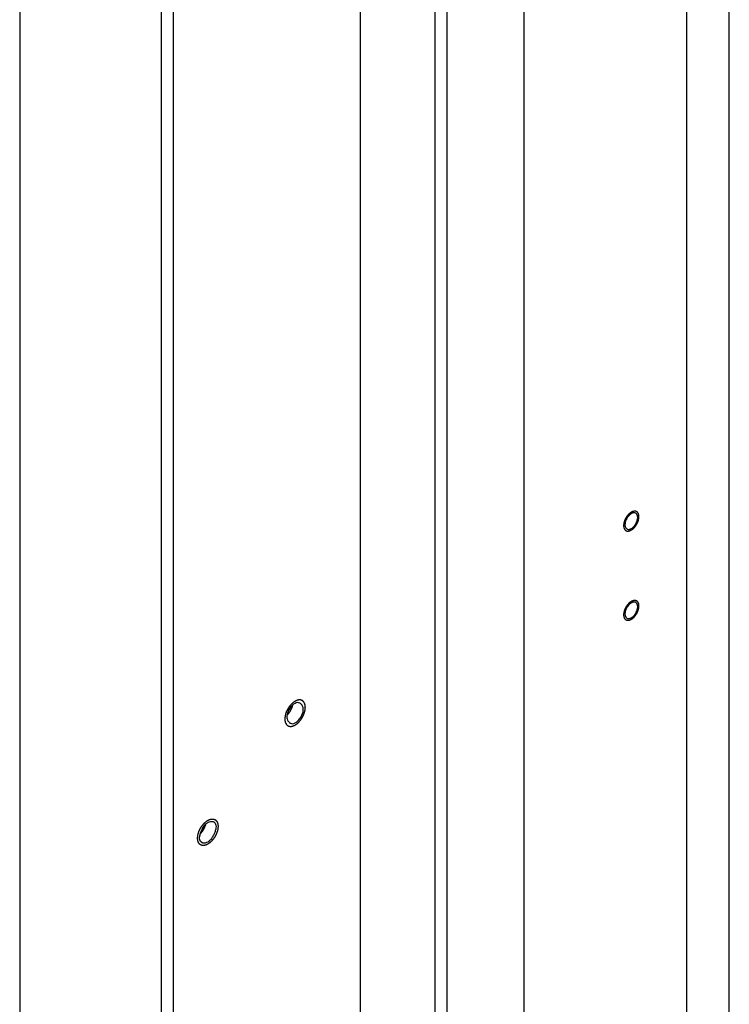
# Model space of a CAD drawing. Header units: millimetres. Extents: x 0 to 4195, y 0 to 2965.
# Tile 49 of 67: x 3477 to 3526, y 2307 to 2375. Entities that reach past the tile are written whole.
import ezdxf

# ---------------------------------------------------------------- set-up
doc = ezdxf.new("R2010")
doc.units = ezdxf.units.MM
doc.header["$LTSCALE"] = 231.275
doc.layers.get('0').update_dxf_attribs({"linetype": 'CONTINUOUS'})
doc.layers.add('3_DATUM_AXES', color=7, linetype='CONTINUOUS')
doc.layers.add('ALL_ROUND', color=7, linetype='CONTINUOUS')

msp = doc.modelspace()

# ---------------------------------------------------------------- linework, layer by layer
at = {"color": 7, "linetype": 'Continuous'}
for p, q in [((3486.4821, 1885.819), (3486.4821, 2612.8164)), ((3487.2953, 1886.2854), (3487.2953, 2612.35)), ((3525.5851, 2186.416), (3525.5851, 2412.6784)), ((3511.443, 2178.3044), (3511.443, 2404.5668)), ((3506.1397, 2175.2625), (3506.1397, 2401.5249)), ((3505.3265, 2175.729), (3505.3265, 2401.0585))]:
    msp.add_line(p, q, dxfattribs=at)
for centre, start, end in [((3519.1028, 2340.3447), 116.360877, 119.860582), ((3518.5617, 2340.2633), 296.360877, 299.860582), ((3519.1028, 2334.201), 116.360877, 119.860582), ((3518.5617, 2334.1197), 296.360877, 299.860582)]:
    msp.add_arc(centre, 0.5435, start, end, dxfattribs=at)
at = {"color": 2, "linetype": 'Continuous'}
for points, knots in [([(3518.8322, 2340.9184), (3518.8151, 2340.9066), (3518.7893, 2340.8888), (3518.7593, 2340.8683), (3518.7421, 2340.8562), (3518.7291, 2340.8483), (3518.7169, 2340.8359), (3518.7003, 2340.821), (3518.6797, 2340.8018), (3518.659, 2340.7829), (3518.6426, 2340.7674), (3518.6299, 2340.7567), (3518.6188, 2340.7423), (3518.6035, 2340.7245), (3518.5845, 2340.7017), (3518.5654, 2340.6792), (3518.5503, 2340.6608), (3518.5384, 2340.6479), (3518.5287, 2340.6317), (3518.5149, 2340.6113), (3518.4981, 2340.5853), (3518.4809, 2340.5595), (3518.4676, 2340.5388), (3518.4567, 2340.5235), (3518.4492, 2340.507), (3518.438, 2340.4853), (3518.4245, 2340.4581), (3518.4106, 2340.431), (3518.3999, 2340.4092), (3518.3909, 2340.3931), (3518.3856, 2340.3762), (3518.3772, 2340.354), (3518.3672, 2340.3261), (3518.3568, 2340.2983), (3518.3489, 2340.276), (3518.342, 2340.2592), (3518.339, 2340.2428), (3518.3337, 2340.2207), (3518.3276, 2340.1933), (3518.3211, 2340.1657), (3518.3163, 2340.1438), (3518.3117, 2340.1271), (3518.3113, 2340.1114), (3518.3092, 2340.0901), (3518.3072, 2340.0635), (3518.305, 2340.037), (3518.3034, 2340.0184), (3518.3027, 2340.0078), (3518.3015, 2339.9996), (3518.3026, 2339.9928), (3518.3033, 2339.9832), (3518.3049, 2339.9667), (3518.3069, 2339.943), (3518.3091, 2339.9194), (3518.3105, 2339.9028), (3518.3115, 2339.8934), (3518.3117, 2339.886), (3518.314, 2339.8802), (3518.3163, 2339.872), (3518.3208, 2339.8578), (3518.3269, 2339.8374), (3518.3332, 2339.8172), (3518.3375, 2339.8028), (3518.3401, 2339.7948), (3518.3416, 2339.7883), (3518.3451, 2339.7839), (3518.349, 2339.7772), (3518.3561, 2339.7659), (3518.3662, 2339.7496), (3518.3764, 2339.7334), (3518.3834, 2339.722), (3518.3876, 2339.7156), (3518.3902, 2339.7103), (3518.3948, 2339.7072), (3518.4002, 2339.7024), (3518.41, 2339.6943), (3518.4239, 2339.6825), (3518.4378, 2339.6709), (3518.4475, 2339.6626), (3518.4531, 2339.6581), (3518.457, 2339.654), (3518.4623, 2339.6527), (3518.4689, 2339.65), (3518.4806, 2339.6457), (3518.4972, 2339.6393), (3518.5139, 2339.6331), (3518.5255, 2339.6286), (3518.5323, 2339.6263), (3518.537, 2339.6238), (3518.543, 2339.6241), (3518.5505, 2339.6235), (3518.5639, 2339.623), (3518.5828, 2339.622), (3518.6019, 2339.6212), (3518.6151, 2339.6205), (3518.6228, 2339.6203), (3518.6283, 2339.6194), (3518.6347, 2339.6214), (3518.6429, 2339.623), (3518.6573, 2339.6263), (3518.6779, 2339.6307), (3518.6986, 2339.6353), (3518.713, 2339.6384), (3518.7213, 2339.6404), (3518.7273, 2339.6412), (3518.734, 2339.6447), (3518.7427, 2339.6486), (3518.758, 2339.6557), (3518.7798, 2339.6656), (3518.806, 2339.6776), (3518.8235, 2339.6856), (3518.8322, 2339.6896)], [0, 0, 0, 0, 0.03125, 0.046875, 0.0546875, 0.0625, 0.0703125, 0.078125, 0.09375, 0.109375, 0.1171875, 0.125, 0.1328125, 0.140625, 0.15625, 0.171875, 0.1796875, 0.1875, 0.1953125, 0.203125, 0.21875, 0.234375, 0.2421875, 0.25, 0.2578125, 0.265625, 0.28125, 0.296875, 0.3046875, 0.3125, 0.3203125, 0.328125, 0.34375, 0.359375, 0.3671875, 0.375, 0.3828125, 0.390625, 0.40625, 0.421875, 0.4296875, 0.4375, 0.4453125, 0.453125, 0.46875, 0.484375, 0.4921875, 0.4960938, 0.5, 0.5039062, 0.5078125, 0.515625, 0.53125, 0.546875, 0.5546875, 0.5585938, 0.5625, 0.5664062, 0.5703125, 0.578125, 0.59375, 0.609375, 0.6171875, 0.6210938, 0.625, 0.6289062, 0.6328125, 0.640625, 0.65625, 0.671875, 0.6796875, 0.6835938, 0.6875, 0.6914062, 0.6953125, 0.703125, 0.71875, 0.734375, 0.7421875, 0.7460938, 0.75, 0.7539062, 0.7578125, 0.765625, 0.78125, 0.796875, 0.8046875, 0.8085938, 0.8125, 0.8164062, 0.8203125, 0.828125, 0.84375, 0.859375, 0.8671875, 0.8710938, 0.875, 0.8789062, 0.8828125, 0.890625, 0.90625, 0.921875, 0.9296875, 0.9335938, 0.9375, 0.9414062, 0.9453125, 0.953125, 0.96875, 0.984375, 1, 1, 1, 1]), ([(3518.8322, 2339.6896), (3518.8494, 2339.7014), (3518.8751, 2339.7192), (3518.9052, 2339.7397), (3518.9223, 2339.7518), (3518.9354, 2339.7597), (3518.9476, 2339.772), (3518.9642, 2339.787), (3518.9848, 2339.8062), (3519.0055, 2339.8251), (3519.0219, 2339.8406), (3519.0346, 2339.8513), (3519.0457, 2339.8657), (3519.061, 2339.8835), (3519.08, 2339.9063), (3519.0991, 2339.9288), (3519.1142, 2339.9472), (3519.1261, 2339.9601), (3519.1358, 2339.9763), (3519.1496, 2339.9967), (3519.1664, 2340.0227), (3519.1836, 2340.0484), (3519.1969, 2340.0692), (3519.2078, 2340.0844), (3519.2153, 2340.101), (3519.2265, 2340.1226), (3519.24, 2340.1498), (3519.2539, 2340.177), (3519.2646, 2340.1987), (3519.2735, 2340.2149), (3519.2789, 2340.2317), (3519.2873, 2340.254), (3519.2973, 2340.2819), (3519.3077, 2340.3097), (3519.3156, 2340.332), (3519.3225, 2340.3488), (3519.3255, 2340.3652), (3519.3308, 2340.3872), (3519.3369, 2340.4147), (3519.3434, 2340.4423), (3519.3481, 2340.4642), (3519.3528, 2340.4809), (3519.3532, 2340.4966), (3519.3553, 2340.5179), (3519.3573, 2340.5445), (3519.3595, 2340.571), (3519.3611, 2340.5896), (3519.3618, 2340.6001), (3519.3629, 2340.6084), (3519.3618, 2340.6152), (3519.3612, 2340.6248), (3519.3596, 2340.6413), (3519.3576, 2340.665), (3519.3554, 2340.6886), (3519.354, 2340.7052), (3519.353, 2340.7145), (3519.3528, 2340.722), (3519.3505, 2340.7277), (3519.3482, 2340.736), (3519.3437, 2340.7502), (3519.3375, 2340.7706), (3519.3312, 2340.7908), (3519.327, 2340.8052), (3519.3243, 2340.8131), (3519.3229, 2340.8197), (3519.3194, 2340.8241), (3519.3155, 2340.8308), (3519.3083, 2340.8421), (3519.2983, 2340.8584), (3519.2881, 2340.8745), (3519.2811, 2340.886), (3519.2769, 2340.8924), (3519.2743, 2340.8977), (3519.2697, 2340.9007), (3519.2643, 2340.9056), (3519.2545, 2340.9137), (3519.2406, 2340.9255), (3519.2267, 2340.9371), (3519.217, 2340.9454), (3519.2114, 2340.9499), (3519.2075, 2340.954), (3519.2022, 2340.9553), (3519.1956, 2340.958), (3519.1839, 2340.9623), (3519.1673, 2340.9687), (3519.1506, 2340.9749), (3519.139, 2340.9794), (3519.1322, 2340.9817), (3519.1275, 2340.9842), (3519.1215, 2340.9839), (3519.114, 2340.9844), (3519.1006, 2340.985), (3519.0817, 2340.9859), (3519.0626, 2340.9868), (3519.0494, 2340.9875), (3519.0417, 2340.9877), (3519.0362, 2340.9885), (3519.0298, 2340.9866), (3519.0216, 2340.985), (3519.0072, 2340.9817), (3518.9866, 2340.9773), (3518.9659, 2340.9726), (3518.9515, 2340.9696), (3518.9432, 2340.9676), (3518.9372, 2340.9668), (3518.9305, 2340.9632), (3518.9218, 2340.9594), (3518.9065, 2340.9523), (3518.8847, 2340.9424), (3518.8584, 2340.9304), (3518.841, 2340.9224), (3518.8322, 2340.9184)], [0, 0, 0, 0, 0.03125, 0.046875, 0.0546875, 0.0625, 0.0703125, 0.078125, 0.09375, 0.109375, 0.1171875, 0.125, 0.1328125, 0.140625, 0.15625, 0.171875, 0.1796875, 0.1875, 0.1953125, 0.203125, 0.21875, 0.234375, 0.2421875, 0.25, 0.2578125, 0.265625, 0.28125, 0.296875, 0.3046875, 0.3125, 0.3203125, 0.328125, 0.34375, 0.359375, 0.3671875, 0.375, 0.3828125, 0.390625, 0.40625, 0.421875, 0.4296875, 0.4375, 0.4453125, 0.453125, 0.46875, 0.484375, 0.4921875, 0.4960938, 0.5, 0.5039062, 0.5078125, 0.515625, 0.53125, 0.546875, 0.5546875, 0.5585938, 0.5625, 0.5664062, 0.5703125, 0.578125, 0.59375, 0.609375, 0.6171875, 0.6210938, 0.625, 0.6289062, 0.6328125, 0.640625, 0.65625, 0.671875, 0.6796875, 0.6835938, 0.6875, 0.6914062, 0.6953125, 0.703125, 0.71875, 0.734375, 0.7421875, 0.7460938, 0.75, 0.7539062, 0.7578125, 0.765625, 0.78125, 0.796875, 0.8046875, 0.8085938, 0.8125, 0.8164062, 0.8203125, 0.828125, 0.84375, 0.859375, 0.8671875, 0.8710938, 0.875, 0.8789062, 0.8828125, 0.890625, 0.90625, 0.921875, 0.9296875, 0.9335938, 0.9375, 0.9414062, 0.9453125, 0.953125, 0.96875, 0.984375, 1, 1, 1, 1]), ([(3518.8322, 2334.7747), (3518.8151, 2334.7629), (3518.7893, 2334.7451), (3518.7593, 2334.7247), (3518.7421, 2334.7126), (3518.7291, 2334.7047), (3518.7169, 2334.6923), (3518.7003, 2334.6774), (3518.6797, 2334.6581), (3518.659, 2334.6392), (3518.6426, 2334.6237), (3518.6299, 2334.6131), (3518.6188, 2334.5987), (3518.6035, 2334.5808), (3518.5845, 2334.558), (3518.5654, 2334.5355), (3518.5503, 2334.5172), (3518.5384, 2334.5043), (3518.5287, 2334.4881), (3518.5149, 2334.4676), (3518.4981, 2334.4417), (3518.4809, 2334.4159), (3518.4676, 2334.3951), (3518.4567, 2334.3799), (3518.4492, 2334.3633), (3518.438, 2334.3417), (3518.4245, 2334.3145), (3518.4106, 2334.2874), (3518.3999, 2334.2656), (3518.3909, 2334.2495), (3518.3856, 2334.2326), (3518.3772, 2334.2104), (3518.3672, 2334.1825), (3518.3568, 2334.1546), (3518.3489, 2334.1324), (3518.342, 2334.1156), (3518.339, 2334.0991), (3518.3337, 2334.0771), (3518.3276, 2334.0496), (3518.3211, 2334.0221), (3518.3163, 2334.0001), (3518.3117, 2333.9834), (3518.3113, 2333.9677), (3518.3092, 2333.9464), (3518.3072, 2333.9199), (3518.305, 2333.8934), (3518.3034, 2333.8747), (3518.3027, 2333.8642), (3518.3015, 2333.8559), (3518.3026, 2333.8491), (3518.3033, 2333.8396), (3518.3049, 2333.8231), (3518.3069, 2333.7994), (3518.3091, 2333.7758), (3518.3105, 2333.7591), (3518.3115, 2333.7498), (3518.3117, 2333.7423), (3518.314, 2333.7366), (3518.3163, 2333.7284), (3518.3208, 2333.7142), (3518.3269, 2333.6938), (3518.3332, 2333.6735), (3518.3375, 2333.6592), (3518.3401, 2333.6512), (3518.3416, 2333.6447), (3518.3451, 2333.6402), (3518.349, 2333.6336), (3518.3561, 2333.6223), (3518.3662, 2333.606), (3518.3764, 2333.5898), (3518.3834, 2333.5783), (3518.3876, 2333.572), (3518.3902, 2333.5666), (3518.3948, 2333.5636), (3518.4002, 2333.5588), (3518.41, 2333.5507), (3518.4239, 2333.5389), (3518.4378, 2333.5273), (3518.4475, 2333.519), (3518.4531, 2333.5145), (3518.457, 2333.5104), (3518.4623, 2333.5091), (3518.4689, 2333.5064), (3518.4806, 2333.5021), (3518.4972, 2333.4957), (3518.5139, 2333.4895), (3518.5255, 2333.4849), (3518.5323, 2333.4826), (3518.537, 2333.4801), (3518.543, 2333.4805), (3518.5505, 2333.4799), (3518.5639, 2333.4794), (3518.5828, 2333.4784), (3518.6019, 2333.4776), (3518.6151, 2333.4768), (3518.6228, 2333.4767), (3518.6283, 2333.4758), (3518.6347, 2333.4777), (3518.6429, 2333.4794), (3518.6573, 2333.4827), (3518.6779, 2333.4871), (3518.6986, 2333.4917), (3518.713, 2333.4947), (3518.7213, 2333.4968), (3518.7273, 2333.4975), (3518.734, 2333.5011), (3518.7427, 2333.5049), (3518.758, 2333.512), (3518.7798, 2333.522), (3518.806, 2333.534), (3518.8235, 2333.542), (3518.8322, 2333.546)], [0, 0, 0, 0, 0.03125, 0.046875, 0.0546875, 0.0625, 0.0703125, 0.078125, 0.09375, 0.109375, 0.1171875, 0.125, 0.1328125, 0.140625, 0.15625, 0.171875, 0.1796875, 0.1875, 0.1953125, 0.203125, 0.21875, 0.234375, 0.2421875, 0.25, 0.2578125, 0.265625, 0.28125, 0.296875, 0.3046875, 0.3125, 0.3203125, 0.328125, 0.34375, 0.359375, 0.3671875, 0.375, 0.3828125, 0.390625, 0.40625, 0.421875, 0.4296875, 0.4375, 0.4453125, 0.453125, 0.46875, 0.484375, 0.4921875, 0.4960938, 0.5, 0.5039062, 0.5078125, 0.515625, 0.53125, 0.546875, 0.5546875, 0.5585938, 0.5625, 0.5664062, 0.5703125, 0.578125, 0.59375, 0.609375, 0.6171875, 0.6210938, 0.625, 0.6289062, 0.6328125, 0.640625, 0.65625, 0.671875, 0.6796875, 0.6835938, 0.6875, 0.6914062, 0.6953125, 0.703125, 0.71875, 0.734375, 0.7421875, 0.7460938, 0.75, 0.7539062, 0.7578125, 0.765625, 0.78125, 0.796875, 0.8046875, 0.8085938, 0.8125, 0.8164062, 0.8203125, 0.828125, 0.84375, 0.859375, 0.8671875, 0.8710938, 0.875, 0.8789062, 0.8828125, 0.890625, 0.90625, 0.921875, 0.9296875, 0.9335938, 0.9375, 0.9414062, 0.9453125, 0.953125, 0.96875, 0.984375, 1, 1, 1, 1]), ([(3518.8322, 2333.546), (3518.8494, 2333.5578), (3518.8751, 2333.5756), (3518.9052, 2333.596), (3518.9223, 2333.6081), (3518.9354, 2333.616), (3518.9476, 2333.6284), (3518.9642, 2333.6433), (3518.9848, 2333.6626), (3519.0055, 2333.6815), (3519.0219, 2333.697), (3519.0346, 2333.7076), (3519.0457, 2333.722), (3519.061, 2333.7399), (3519.08, 2333.7627), (3519.0991, 2333.7852), (3519.1142, 2333.8035), (3519.1261, 2333.8164), (3519.1358, 2333.8326), (3519.1496, 2333.8531), (3519.1664, 2333.879), (3519.1836, 2333.9048), (3519.1969, 2333.9256), (3519.2078, 2333.9408), (3519.2153, 2333.9574), (3519.2265, 2333.979), (3519.24, 2334.0062), (3519.2539, 2334.0333), (3519.2646, 2334.0551), (3519.2735, 2334.0712), (3519.2789, 2334.0881), (3519.2873, 2334.1103), (3519.2973, 2334.1382), (3519.3077, 2334.1661), (3519.3156, 2334.1884), (3519.3225, 2334.2051), (3519.3255, 2334.2216), (3519.3308, 2334.2436), (3519.3369, 2334.2711), (3519.3434, 2334.2986), (3519.3481, 2334.3206), (3519.3528, 2334.3373), (3519.3532, 2334.353), (3519.3553, 2334.3743), (3519.3573, 2334.4008), (3519.3595, 2334.4273), (3519.3611, 2334.446), (3519.3618, 2334.4565), (3519.3629, 2334.4648), (3519.3618, 2334.4716), (3519.3612, 2334.4811), (3519.3596, 2334.4976), (3519.3576, 2334.5213), (3519.3554, 2334.5449), (3519.354, 2334.5616), (3519.353, 2334.5709), (3519.3528, 2334.5784), (3519.3505, 2334.5841), (3519.3482, 2334.5924), (3519.3437, 2334.6065), (3519.3375, 2334.6269), (3519.3312, 2334.6472), (3519.327, 2334.6615), (3519.3243, 2334.6695), (3519.3229, 2334.6761), (3519.3194, 2334.6805), (3519.3155, 2334.6871), (3519.3083, 2334.6984), (3519.2983, 2334.7147), (3519.2881, 2334.7309), (3519.2811, 2334.7424), (3519.2769, 2334.7487), (3519.2743, 2334.7541), (3519.2697, 2334.7571), (3519.2643, 2334.7619), (3519.2545, 2334.77), (3519.2406, 2334.7818), (3519.2267, 2334.7934), (3519.217, 2334.8017), (3519.2114, 2334.8062), (3519.2075, 2334.8103), (3519.2022, 2334.8116), (3519.1956, 2334.8143), (3519.1839, 2334.8186), (3519.1673, 2334.825), (3519.1506, 2334.8312), (3519.139, 2334.8358), (3519.1322, 2334.8381), (3519.1275, 2334.8406), (3519.1215, 2334.8402), (3519.114, 2334.8408), (3519.1006, 2334.8413), (3519.0817, 2334.8423), (3519.0626, 2334.8431), (3519.0494, 2334.8439), (3519.0417, 2334.844), (3519.0362, 2334.8449), (3519.0298, 2334.843), (3519.0216, 2334.8413), (3519.0072, 2334.8381), (3518.9866, 2334.8336), (3518.9659, 2334.829), (3518.9515, 2334.826), (3518.9432, 2334.824), (3518.9372, 2334.8232), (3518.9305, 2334.8196), (3518.9218, 2334.8158), (3518.9065, 2334.8087), (3518.8847, 2334.7987), (3518.8584, 2334.7867), (3518.841, 2334.7787), (3518.8322, 2334.7747)], [0, 0, 0, 0, 0.03125, 0.046875, 0.0546875, 0.0625, 0.0703125, 0.078125, 0.09375, 0.109375, 0.1171875, 0.125, 0.1328125, 0.140625, 0.15625, 0.171875, 0.1796875, 0.1875, 0.1953125, 0.203125, 0.21875, 0.234375, 0.2421875, 0.25, 0.2578125, 0.265625, 0.28125, 0.296875, 0.3046875, 0.3125, 0.3203125, 0.328125, 0.34375, 0.359375, 0.3671875, 0.375, 0.3828125, 0.390625, 0.40625, 0.421875, 0.4296875, 0.4375, 0.4453125, 0.453125, 0.46875, 0.484375, 0.4921875, 0.4960938, 0.5, 0.5039062, 0.5078125, 0.515625, 0.53125, 0.546875, 0.5546875, 0.5585938, 0.5625, 0.5664062, 0.5703125, 0.578125, 0.59375, 0.609375, 0.6171875, 0.6210938, 0.625, 0.6289062, 0.6328125, 0.640625, 0.65625, 0.671875, 0.6796875, 0.6835938, 0.6875, 0.6914062, 0.6953125, 0.703125, 0.71875, 0.734375, 0.7421875, 0.7460938, 0.75, 0.7539062, 0.7578125, 0.765625, 0.78125, 0.796875, 0.8046875, 0.8085938, 0.8125, 0.8164062, 0.8203125, 0.828125, 0.84375, 0.859375, 0.8671875, 0.8710938, 0.875, 0.8789062, 0.8828125, 0.890625, 0.90625, 0.921875, 0.9296875, 0.9335938, 0.9375, 0.9414062, 0.9453125, 0.953125, 0.96875, 0.984375, 1, 1, 1, 1]), ([(3495.4161, 2327.6995), (3495.4055, 2327.6876), (3495.3843, 2327.664), (3495.3579, 2327.6341), (3495.3364, 2327.6108), (3495.3165, 2327.5853), (3495.292, 2327.5525), (3495.2672, 2327.5202), (3495.2479, 2327.4938), (3495.2304, 2327.4656), (3495.2124, 2327.438), (3495.1947, 2327.41), (3495.1808, 2327.3895), (3495.1696, 2327.3673), (3495.1537, 2327.3382), (3495.1383, 2327.3089), (3495.1222, 2327.2799), (3495.1085, 2327.2501), (3495.0922, 2327.2125), (3495.0754, 2327.1751), (3495.0627, 2327.145), (3495.0524, 2327.114), (3495.0388, 2327.0755), (3495.0281, 2327.0446), (3495.0228, 2327.0292)], [0, 0, 0, 0, 0.0625, 0.125, 0.15625, 0.1875, 0.25, 0.3125, 0.34375, 0.375, 0.4375, 0.46875, 0.5, 0.53125, 0.5625, 0.625, 0.65625, 0.6875, 0.75, 0.8125, 0.84375, 0.875, 0.9375, 1, 1, 1, 1]), ([(3495.1197, 2326.9373), (3495.1303, 2326.9492), (3495.1515, 2326.9728), (3495.1779, 2327.0027), (3495.1994, 2327.026), (3495.2194, 2327.0516), (3495.2438, 2327.0843), (3495.2686, 2327.1166), (3495.2879, 2327.143), (3495.3054, 2327.1712), (3495.3235, 2327.1988), (3495.3411, 2327.2268), (3495.355, 2327.2473), (3495.3662, 2327.2695), (3495.3821, 2327.2986), (3495.3975, 2327.3279), (3495.4136, 2327.3569), (3495.4274, 2327.3867), (3495.4436, 2327.4243), (3495.4604, 2327.4617), (3495.4732, 2327.4918), (3495.4834, 2327.5229), (3495.497, 2327.5613), (3495.5077, 2327.5922), (3495.513, 2327.6076)], [0, 0, 0, 0, 0.0625, 0.125, 0.15625, 0.1875, 0.25, 0.3125, 0.34375, 0.375, 0.4375, 0.46875, 0.5, 0.53125, 0.5625, 0.625, 0.65625, 0.6875, 0.75, 0.8125, 0.84375, 0.875, 0.9375, 1, 1, 1, 1]), ([(3495.6745, 2327.9043), (3495.664, 2327.898), (3495.6484, 2327.8886), (3495.6272, 2327.8754), (3495.6104, 2327.8637), (3495.5938, 2327.8528), (3495.5773, 2327.8406), (3495.5609, 2327.8281), (3495.5444, 2327.8161), (3495.5282, 2327.8022), (3495.5064, 2327.7845), (3495.4797, 2327.7606), (3495.4477, 2327.7311), (3495.4267, 2327.7099), (3495.4161, 2327.6995)], [0, 0, 0, 0, 0.125, 0.1875, 0.25, 0.3125, 0.375, 0.4375, 0.5, 0.5625, 0.625, 0.75, 0.875, 1, 1, 1, 1]), ([(3495.6745, 2326.266), (3495.6859, 2326.2739), (3495.7088, 2326.2896), (3495.7432, 2326.3132), (3495.7718, 2326.3329), (3495.7918, 2326.3466), (3495.8032, 2326.3547), (3495.8119, 2326.3599), (3495.8201, 2326.3682), (3495.8311, 2326.3781), (3495.8504, 2326.3961), (3495.8779, 2326.4214), (3495.9054, 2326.4469), (3495.9247, 2326.4646), (3495.9356, 2326.4749), (3495.9441, 2326.482), (3495.9515, 2326.4916), (3495.9618, 2326.5035), (3495.9795, 2326.5247), (3496.0049, 2326.5548), (3496.0302, 2326.5851), (3496.0481, 2326.6062), (3496.0581, 2326.6184), (3496.066, 2326.627), (3496.0725, 2326.6378), (3496.0817, 2326.6514), (3496.0975, 2326.6756), (3496.1202, 2326.71), (3496.1428, 2326.7445), (3496.1587, 2326.7686), (3496.1676, 2326.7825), (3496.1749, 2326.7926), (3496.1799, 2326.8037), (3496.1873, 2326.8181), (3496.2, 2326.8435), (3496.2183, 2326.8796), (3496.2365, 2326.9159), (3496.2494, 2326.9412), (3496.2565, 2326.9557), (3496.2625, 2326.9665), (3496.2661, 2326.9777), (3496.2717, 2326.9925), (3496.2811, 2327.0185), (3496.2947, 2327.0557), (3496.3082, 2327.0928), (3496.3179, 2327.1188), (3496.3231, 2327.1337), (3496.3278, 2327.1449), (3496.3297, 2327.1558), (3496.3333, 2327.1705), (3496.339, 2327.1962), (3496.3475, 2327.2329), (3496.3558, 2327.2695), (3496.3618, 2327.2952), (3496.365, 2327.3098), (3496.3681, 2327.321), (3496.3684, 2327.3315), (3496.3698, 2327.3457), (3496.3717, 2327.3704), (3496.3747, 2327.4058), (3496.3775, 2327.4412), (3496.3796, 2327.466), (3496.3806, 2327.4801), (3496.3821, 2327.4911), (3496.3806, 2327.5001), (3496.3797, 2327.5129), (3496.3776, 2327.5349), (3496.3749, 2327.5665), (3496.372, 2327.598), (3496.3702, 2327.6201), (3496.3689, 2327.6326), (3496.3686, 2327.6425), (3496.3655, 2327.6502), (3496.3624, 2327.6612), (3496.3564, 2327.6801), (3496.3482, 2327.7073), (3496.3398, 2327.7343), (3496.3341, 2327.7534), (3496.3306, 2327.7641), (3496.3287, 2327.7728), (3496.3241, 2327.7787), (3496.3189, 2327.7876), (3496.3093, 2327.8026), (3496.2959, 2327.8244), (3496.2823, 2327.8459), (3496.273, 2327.8612), (3496.2674, 2327.8697), (3496.2639, 2327.8768), (3496.2578, 2327.8809), (3496.2506, 2327.8873), (3496.2375, 2327.8981), (3496.219, 2327.9138), (3496.2004, 2327.9293), (3496.1875, 2327.9404), (3496.18, 2327.9464), (3496.1748, 2327.9518), (3496.1677, 2327.9536), (3496.159, 2327.9572), (3496.1434, 2327.9629), (3496.1212, 2327.9714), (3496.0989, 2327.9797), (3496.0834, 2327.9857), (3496.0745, 2327.9888), (3496.0681, 2327.9921), (3496.0602, 2327.9917), (3496.0502, 2327.9925), (3496.0324, 2327.9931), (3496.0071, 2327.9945), (3495.9817, 2327.9955), (3495.964, 2327.9966), (3495.9538, 2327.9968), (3495.9464, 2327.9979), (3495.9379, 2327.9953), (3495.927, 2327.9932), (3495.9077, 2327.9888), (3495.8803, 2327.9829), (3495.8527, 2327.9767), (3495.8335, 2327.9727), (3495.8225, 2327.97), (3495.8144, 2327.969), (3495.8055, 2327.9642), (3495.7939, 2327.9591), (3495.7735, 2327.9496), (3495.7444, 2327.9364), (3495.7094, 2327.9203), (3495.6861, 2327.9097), (3495.6745, 2327.9043)], [0, 0, 0, 0, 0.015625, 0.03125, 0.046875, 0.0546875, 0.0585938, 0.0625, 0.0664062, 0.0703125, 0.078125, 0.09375, 0.109375, 0.1171875, 0.1210938, 0.125, 0.1289062, 0.1328125, 0.140625, 0.15625, 0.171875, 0.1796875, 0.1835938, 0.1875, 0.1914062, 0.1953125, 0.203125, 0.21875, 0.234375, 0.2421875, 0.2460938, 0.25, 0.2539062, 0.2578125, 0.265625, 0.28125, 0.296875, 0.3046875, 0.3085938, 0.3125, 0.3164062, 0.3203125, 0.328125, 0.34375, 0.359375, 0.3671875, 0.3710938, 0.375, 0.3789062, 0.3828125, 0.390625, 0.40625, 0.421875, 0.4296875, 0.4335938, 0.4375, 0.4414062, 0.4453125, 0.453125, 0.46875, 0.484375, 0.4921875, 0.4960938, 0.5, 0.5039062, 0.5078125, 0.515625, 0.53125, 0.546875, 0.5546875, 0.5585938, 0.5625, 0.5664062, 0.5703125, 0.578125, 0.59375, 0.609375, 0.6171875, 0.6210938, 0.625, 0.6289062, 0.6328125, 0.640625, 0.65625, 0.671875, 0.6796875, 0.6835938, 0.6875, 0.6914062, 0.6953125, 0.703125, 0.71875, 0.734375, 0.7421875, 0.7460938, 0.75, 0.7539062, 0.7578125, 0.765625, 0.78125, 0.796875, 0.8046875, 0.8085938, 0.8125, 0.8164062, 0.8203125, 0.828125, 0.84375, 0.859375, 0.8671875, 0.8710938, 0.875, 0.8789062, 0.8828125, 0.890625, 0.90625, 0.921875, 0.9296875, 0.9335938, 0.9375, 0.9414062, 0.9453125, 0.953125, 0.96875, 0.984375, 1, 1, 1, 1]), ([(3495.0228, 2327.0292), (3495.0185, 2327.0108), (3495.01, 2326.9742), (3494.9993, 2326.9283), (3494.991, 2326.8916), (3494.9815, 2326.8546), (3494.9785, 2326.8113), (3494.9745, 2326.7677), (3494.9715, 2326.7328), (3494.9693, 2326.7067), (3494.967, 2326.6847), (3494.9689, 2326.6689), (3494.9707, 2326.6446), (3494.9739, 2326.6085), (3494.9768, 2326.5721), (3494.979, 2326.5481), (3494.9798, 2326.5316), (3494.9853, 2326.5149), (3494.9914, 2326.4944), (3494.9996, 2326.4672), (3495.01, 2326.4333), (3495.0195, 2326.3986), (3495.0342, 2326.3774), (3495.0443, 2326.3606), (3495.0546, 2326.3441), (3495.0648, 2326.3275), (3495.0734, 2326.3137), (3495.0793, 2326.3039), (3495.0828, 2326.2985), (3495.0851, 2326.2939), (3495.0888, 2326.2915), (3495.0932, 2326.2875), (3495.1013, 2326.2809), (3495.1126, 2326.2712), (3495.1262, 2326.2596), (3495.1398, 2326.2481), (3495.1512, 2326.2385), (3495.1602, 2326.2307), (3495.1671, 2326.225), (3495.1739, 2326.2192), (3495.1854, 2326.2157), (3495.2045, 2326.2077), (3495.2268, 2326.1995), (3495.2489, 2326.1908), (3495.2656, 2326.1846), (3495.2792, 2326.1788), (3495.2924, 2326.1788), (3495.3116, 2326.1776), (3495.3407, 2326.1763), (3495.3696, 2326.1746), (3495.3889, 2326.1738), (3495.4017, 2326.1725), (3495.419, 2326.1768), (3495.4395, 2326.1811), (3495.467, 2326.1872), (3495.5015, 2326.195), (3495.5356, 2326.2015), (3495.5651, 2326.2162), (3495.5942, 2326.2292), (3495.6307, 2326.246), (3495.6599, 2326.2594), (3495.6745, 2326.266)], [0, 0, 0, 0, 0.03125, 0.0625, 0.078125, 0.09375, 0.125, 0.15625, 0.171875, 0.1875, 0.203125, 0.2109375, 0.21875, 0.25, 0.28125, 0.2890625, 0.296875, 0.3125, 0.328125, 0.34375, 0.375, 0.40625, 0.421875, 0.4375, 0.453125, 0.46875, 0.484375, 0.4921875, 0.4960938, 0.5, 0.5039062, 0.5078125, 0.515625, 0.53125, 0.546875, 0.5625, 0.578125, 0.5859375, 0.59375, 0.6015625, 0.609375, 0.625, 0.65625, 0.671875, 0.6875, 0.703125, 0.7109375, 0.71875, 0.75, 0.78125, 0.7890625, 0.796875, 0.8125, 0.828125, 0.84375, 0.875, 0.90625, 0.921875, 0.9375, 0.96875, 1, 1, 1, 1]), ([(3489.0124, 2318.8307), (3489.0176, 2318.8458), (3489.0281, 2318.8761), (3489.0414, 2318.914), (3489.0514, 2318.9443), (3489.0641, 2318.9744), (3489.0809, 2319.0118), (3489.097, 2319.0494), (3489.1107, 2319.0793), (3489.1268, 2319.1083), (3489.1422, 2319.1376), (3489.158, 2319.1666), (3489.1691, 2319.1889), (3489.1831, 2319.2094), (3489.2007, 2319.2374), (3489.2187, 2319.2651), (3489.2361, 2319.2933), (3489.2554, 2319.3197), (3489.2802, 2319.3521), (3489.3045, 2319.3849), (3489.3246, 2319.4105), (3489.3465, 2319.4343), (3489.3733, 2319.4648), (3489.3949, 2319.4889), (3489.4057, 2319.501)], [0, 0, 0, 0, 0.0625, 0.125, 0.15625, 0.1875, 0.25, 0.3125, 0.34375, 0.375, 0.4375, 0.46875, 0.5, 0.53125, 0.5625, 0.625, 0.65625, 0.6875, 0.75, 0.8125, 0.84375, 0.875, 0.9375, 1, 1, 1, 1]), ([(3489.5026, 2319.4091), (3489.4974, 2319.394), (3489.487, 2319.3637), (3489.4736, 2319.3258), (3489.4636, 2319.2955), (3489.4509, 2319.2654), (3489.4341, 2319.228), (3489.418, 2319.1904), (3489.4043, 2319.1605), (3489.3882, 2319.1315), (3489.3728, 2319.1022), (3489.357, 2319.0731), (3489.3459, 2319.0509), (3489.3319, 2319.0304), (3489.3143, 2319.0024), (3489.2963, 2318.9747), (3489.2789, 2318.9465), (3489.2596, 2318.9201), (3489.2348, 2318.8877), (3489.2105, 2318.8549), (3489.1904, 2318.8293), (3489.1685, 2318.8054), (3489.1417, 2318.775), (3489.1201, 2318.7509), (3489.1093, 2318.7388)], [0, 0, 0, 0, 0.0625, 0.125, 0.15625, 0.1875, 0.25, 0.3125, 0.34375, 0.375, 0.4375, 0.46875, 0.5, 0.53125, 0.5625, 0.625, 0.65625, 0.6875, 0.75, 0.8125, 0.84375, 0.875, 0.9375, 1, 1, 1, 1]), ([(3489.4057, 2319.501), (3489.4156, 2319.5108), (3489.4349, 2319.5303), (3489.4769, 2319.5694), (3489.531, 2319.6165), (3489.5861, 2319.6562), (3489.6304, 2319.6857), (3489.6529, 2319.699), (3489.6641, 2319.7058)], [0, 0, 0, 0, 0.125, 0.25, 0.5, 0.75, 0.875, 1, 1, 1, 1]), ([(3489.6641, 2319.7058), (3489.6755, 2319.7111), (3489.6984, 2319.7216), (3489.7328, 2319.7374), (3489.7614, 2319.7505), (3489.7814, 2319.7599), (3489.7928, 2319.7649), (3489.8015, 2319.7696), (3489.8097, 2319.7707), (3489.8207, 2319.7734), (3489.84, 2319.7776), (3489.8675, 2319.7838), (3489.895, 2319.7899), (3489.9143, 2319.7944), (3489.9252, 2319.7966), (3489.9337, 2319.7992), (3489.9411, 2319.7981), (3489.9513, 2319.7979), (3489.9691, 2319.797), (3489.9945, 2319.796), (3490.0198, 2319.7949), (3490.0377, 2319.7943), (3490.0477, 2319.7936), (3490.0556, 2319.7941), (3490.0621, 2319.7907), (3490.0713, 2319.7876), (3490.0871, 2319.7815), (3490.1098, 2319.7731), (3490.1323, 2319.7645), (3490.1483, 2319.7587), (3490.1572, 2319.7551), (3490.1645, 2319.7533), (3490.1695, 2319.748), (3490.1769, 2319.7421), (3490.1896, 2319.7313), (3490.2079, 2319.7161), (3490.2261, 2319.7007), (3490.239, 2319.6902), (3490.2461, 2319.6838), (3490.2521, 2319.6799), (3490.2557, 2319.6728), (3490.2613, 2319.6644), (3490.2707, 2319.6492), (3490.2843, 2319.6277), (3490.2978, 2319.606), (3490.3075, 2319.5911), (3490.3127, 2319.5823), (3490.3173, 2319.5764), (3490.3193, 2319.5677), (3490.3228, 2319.5571), (3490.3286, 2319.538), (3490.3371, 2319.5111), (3490.3454, 2319.484), (3490.3514, 2319.4652), (3490.3546, 2319.4542), (3490.3577, 2319.4466), (3490.358, 2319.4364), (3490.3594, 2319.4238), (3490.3613, 2319.4012), (3490.3643, 2319.3692), (3490.3671, 2319.3371), (3490.3692, 2319.3147), (3490.3702, 2319.3018), (3490.3717, 2319.2925), (3490.3702, 2319.2818), (3490.3693, 2319.268), (3490.3672, 2319.2436), (3490.3645, 2319.2089), (3490.3616, 2319.1741), (3490.3598, 2319.1498), (3490.3584, 2319.1358), (3490.3582, 2319.1256), (3490.3551, 2319.1144), (3490.352, 2319.0998), (3490.346, 2319.0741), (3490.3378, 2319.0375), (3490.3294, 2319.0008), (3490.3237, 2318.9752), (3490.3202, 2318.9605), (3490.3183, 2318.9496), (3490.3137, 2318.9384), (3490.3085, 2318.9235), (3490.2989, 2318.8975), (3490.2855, 2318.8603), (3490.2719, 2318.8232), (3490.2626, 2318.7972), (3490.257, 2318.7823), (3490.2535, 2318.7712), (3490.2474, 2318.7601), (3490.2401, 2318.7454), (3490.2271, 2318.7196), (3490.2086, 2318.6827), (3490.19, 2318.6459), (3490.1771, 2318.62), (3490.1696, 2318.6054), (3490.1644, 2318.594), (3490.1573, 2318.5841), (3490.1486, 2318.5705), (3490.133, 2318.5468), (3490.1108, 2318.5129), (3490.0885, 2318.4791), (3490.073, 2318.4553), (3490.064, 2318.4419), (3490.0577, 2318.4313), (3490.0498, 2318.4226), (3490.0398, 2318.4104), (3490.0219, 2318.3893), (3489.9967, 2318.3589), (3489.9713, 2318.3287), (3489.9536, 2318.3074), (3489.9434, 2318.2955), (3489.936, 2318.2859), (3489.9275, 2318.2788), (3489.9166, 2318.2684), (3489.8973, 2318.2506), (3489.8699, 2318.225), (3489.8423, 2318.1996), (3489.8231, 2318.1816), (3489.8121, 2318.1716), (3489.804, 2318.1634), (3489.7951, 2318.158), (3489.7835, 2318.1497), (3489.7631, 2318.1358), (3489.734, 2318.1157), (3489.699, 2318.0916), (3489.6757, 2318.0756), (3489.6641, 2318.0675)], [0, 0, 0, 0, 0.015625, 0.03125, 0.046875, 0.0546875, 0.0585938, 0.0625, 0.0664062, 0.0703125, 0.078125, 0.09375, 0.109375, 0.1171875, 0.1210938, 0.125, 0.1289062, 0.1328125, 0.140625, 0.15625, 0.171875, 0.1796875, 0.1835938, 0.1875, 0.1914062, 0.1953125, 0.203125, 0.21875, 0.234375, 0.2421875, 0.2460938, 0.25, 0.2539062, 0.2578125, 0.265625, 0.28125, 0.296875, 0.3046875, 0.3085938, 0.3125, 0.3164062, 0.3203125, 0.328125, 0.34375, 0.359375, 0.3671875, 0.3710938, 0.375, 0.3789062, 0.3828125, 0.390625, 0.40625, 0.421875, 0.4296875, 0.4335938, 0.4375, 0.4414062, 0.4453125, 0.453125, 0.46875, 0.484375, 0.4921875, 0.4960938, 0.5, 0.5039062, 0.5078125, 0.515625, 0.53125, 0.546875, 0.5546875, 0.5585938, 0.5625, 0.5664062, 0.5703125, 0.578125, 0.59375, 0.609375, 0.6171875, 0.6210938, 0.625, 0.6289062, 0.6328125, 0.640625, 0.65625, 0.671875, 0.6796875, 0.6835938, 0.6875, 0.6914062, 0.6953125, 0.703125, 0.71875, 0.734375, 0.7421875, 0.7460938, 0.75, 0.7539062, 0.7578125, 0.765625, 0.78125, 0.796875, 0.8046875, 0.8085938, 0.8125, 0.8164062, 0.8203125, 0.828125, 0.84375, 0.859375, 0.8671875, 0.8710938, 0.875, 0.8789062, 0.8828125, 0.890625, 0.90625, 0.921875, 0.9296875, 0.9335938, 0.9375, 0.9414062, 0.9453125, 0.953125, 0.96875, 0.984375, 1, 1, 1, 1]), ([(3489.6641, 2318.0675), (3489.6498, 2318.061), (3489.6212, 2318.0478), (3489.5854, 2318.0312), (3489.5568, 2318.0184), (3489.528, 2318.0039), (3489.4938, 2317.9972), (3489.4593, 2317.9893), (3489.4318, 2317.9831), (3489.4112, 2317.9786), (3489.3939, 2317.9743), (3489.3811, 2317.9755), (3489.3617, 2317.9761), (3489.3327, 2317.9777), (3489.3036, 2317.9788), (3489.2843, 2317.9799), (3489.2711, 2317.9798), (3489.2575, 2317.9855), (3489.2407, 2317.9917), (3489.2185, 2318.0002), (3489.1962, 2318.0083), (3489.177, 2318.0162), (3489.1655, 2318.0195), (3489.1585, 2318.0254), (3489.1516, 2318.0312), (3489.1423, 2318.039), (3489.1307, 2318.0488), (3489.1168, 2318.0605), (3489.1029, 2318.0721), (3489.0914, 2318.0819), (3489.0832, 2318.0887), (3489.0787, 2318.0927), (3489.0749, 2318.0952), (3489.0727, 2318.0997), (3489.0692, 2318.105), (3489.0633, 2318.1145), (3489.0549, 2318.128), (3489.0448, 2318.1443), (3489.0346, 2318.1605), (3489.0247, 2318.177), (3489.0102, 2318.1976), (3489.0005, 2318.2323), (3488.99, 2318.266), (3488.9816, 2318.2931), (3488.9755, 2318.3135), (3488.97, 2318.3301), (3488.9691, 2318.3467), (3488.9668, 2318.3706), (3488.9638, 2318.4069), (3488.9605, 2318.4429), (3488.9585, 2318.4671), (3488.9566, 2318.483), (3488.9588, 2318.5049), (3488.9609, 2318.5309), (3488.9638, 2318.5657), (3488.9676, 2318.6093), (3488.9705, 2318.6525), (3488.9802, 2318.6904), (3488.9885, 2318.7277), (3488.9995, 2318.7746), (3489.0081, 2318.812), (3489.0124, 2318.8307)], [0, 0, 0, 0, 0.03125, 0.0625, 0.078125, 0.09375, 0.125, 0.15625, 0.171875, 0.1875, 0.203125, 0.2109375, 0.21875, 0.25, 0.28125, 0.2890625, 0.296875, 0.3125, 0.328125, 0.34375, 0.375, 0.390625, 0.3984375, 0.40625, 0.4140625, 0.421875, 0.4375, 0.453125, 0.46875, 0.484375, 0.4921875, 0.4960938, 0.5, 0.5039062, 0.5078125, 0.515625, 0.53125, 0.546875, 0.5625, 0.578125, 0.59375, 0.625, 0.65625, 0.671875, 0.6875, 0.703125, 0.7109375, 0.71875, 0.75, 0.78125, 0.7890625, 0.796875, 0.8125, 0.828125, 0.84375, 0.875, 0.90625, 0.921875, 0.9375, 0.96875, 1, 1, 1, 1])]:
    msp.add_open_spline(points, degree=3, knots=knots, dxfattribs=at)
at = {"color": 7, "linetype": 'Continuous'}
for points in [[(3518.4867, 2340.425), (3518.4472, 2340.3448), (3518.417, 2340.2588), (3518.4014, 2340.1708)], [(3518.6405, 2340.6553), (3518.5793, 2340.5862), (3518.5275, 2340.5078), (3518.4867, 2340.425)], [(3518.8322, 2340.816), (3518.7599, 2340.7745), (3518.6958, 2340.7177), (3518.6405, 2340.6553)], [(3519.2631, 2340.4372), (3519.2879, 2340.577), (3519.2666, 2340.775), (3519.1436, 2340.8459)], [(3519.1778, 2340.183), (3519.2173, 2340.2631), (3519.2475, 2340.3492), (3519.2631, 2340.4372)], [(3518.4014, 2340.1708), (3518.3766, 2340.031), (3518.3979, 2339.833), (3518.5208, 2339.7621)], [(3518.8322, 2339.792), (3518.9046, 2339.8335), (3518.9687, 2339.8903), (3519.024, 2339.9527)], [(3519.024, 2339.9527), (3519.0852, 2340.0218), (3519.1369, 2340.1002), (3519.1778, 2340.183)], [(3518.4867, 2334.2814), (3518.4472, 2334.2012), (3518.417, 2334.1152), (3518.4014, 2334.0271)], [(3518.6405, 2334.5116), (3518.5793, 2334.4425), (3518.5275, 2334.3642), (3518.4867, 2334.2814)], [(3518.8322, 2334.6723), (3518.7599, 2334.6308), (3518.6958, 2334.5741), (3518.6405, 2334.5116)], [(3519.2631, 2334.2936), (3519.2879, 2334.4333), (3519.2666, 2334.6314), (3519.1436, 2334.7022)], [(3519.1778, 2334.0393), (3519.2173, 2334.1195), (3519.2475, 2334.2055), (3519.2631, 2334.2936)], [(3518.4014, 2334.0271), (3518.3766, 2333.8874), (3518.3979, 2333.6893), (3518.5208, 2333.6185)], [(3518.8322, 2333.6484), (3518.9046, 2333.6899), (3518.9687, 2333.7466), (3519.024, 2333.8091)], [(3519.024, 2333.8091), (3519.0852, 2333.8782), (3519.1369, 2333.9566), (3519.1778, 2334.0393)]]:
    msp.add_open_spline(points, degree=3, dxfattribs=at)
for points, knots in [([(3519.024, 2340.8752), (3518.9973, 2340.8748), (3518.9409, 2340.8656), (3518.8881, 2340.8448), (3518.8615, 2340.8316)], [0, 0, 0, 0, 0.4738717, 1, 1, 1, 1]), ([(3519.1436, 2340.8459), (3519.1261, 2340.856), (3519.087, 2340.8715), (3519.0452, 2340.8756), (3519.024, 2340.8752)], [0, 0, 0, 0, 0.4872506, 1, 1, 1, 1]), ([(3518.5208, 2339.7621), (3518.5383, 2339.752), (3518.5775, 2339.7365), (3518.6192, 2339.7324), (3518.6405, 2339.7327)], [0, 0, 0, 0, 0.4872506, 1, 1, 1, 1]), ([(3518.6405, 2339.7327), (3518.6672, 2339.7332), (3518.7236, 2339.7424), (3518.7764, 2339.7632), (3518.803, 2339.7764)], [0, 0, 0, 0, 0.4738717, 1, 1, 1, 1]), ([(3519.024, 2334.7316), (3518.9973, 2334.7312), (3518.9409, 2334.722), (3518.8881, 2334.7011), (3518.8615, 2334.688)], [0, 0, 0, 0, 0.4738717, 1, 1, 1, 1]), ([(3519.1436, 2334.7022), (3519.1261, 2334.7123), (3519.087, 2334.7278), (3519.0452, 2334.732), (3519.024, 2334.7316)], [0, 0, 0, 0, 0.4872506, 1, 1, 1, 1]), ([(3518.5208, 2333.6185), (3518.5383, 2333.6084), (3518.5775, 2333.5929), (3518.6192, 2333.5887), (3518.6405, 2333.5891)], [0, 0, 0, 0, 0.4872506, 1, 1, 1, 1]), ([(3518.6405, 2333.5891), (3518.6672, 2333.5896), (3518.7236, 2333.5987), (3518.7764, 2333.6196), (3518.803, 2333.6327)], [0, 0, 0, 0, 0.4738717, 1, 1, 1, 1])]:
    msp.add_open_spline(points, degree=3, knots=knots, dxfattribs=at)
at = {"layer": '3_DATUM_AXES', "color": 7, "linetype": 'Continuous'}
for points in [[(3495.6745, 2327.761), (3495.3965, 2327.6015), (3495.1796, 2327.2906), (3495.1197, 2326.9758)], [(3489.2557, 2318.1708), (3488.9413, 2318.3258), (3489.163, 2318.9201), (3489.3472, 2319.2183)]]:
    msp.add_open_spline(points, degree=3, dxfattribs=at)
for points, knots in [([(3495.9914, 2327.7803), (3495.9446, 2327.8024), (3495.8326, 2327.8259), (3495.7243, 2327.7895), (3495.6745, 2327.761)], [0, 0, 0, 0, 0.4744527, 1, 1, 1, 1]), ([(3496.0488, 2327.7463), (3496.0397, 2327.7528), (3496.0211, 2327.7651), (3496.0014, 2327.7756), (3495.9914, 2327.7803)], [0, 0, 0, 0, 0.502815, 1, 1, 1, 1]), ([(3496.0157, 2326.737), (3496.1112, 2326.8686), (3496.2605, 2327.133), (3496.2445, 2327.4506), (3496.1895, 2327.5699)], [0, 0, 0, 0, 0.553135, 1, 1, 1, 1]), ([(3496.1107, 2327.6905), (3496.1013, 2327.7009), (3496.0816, 2327.7206), (3496.06, 2327.7382), (3496.0488, 2327.7463)], [0, 0, 0, 0, 0.5051124, 1, 1, 1, 1]), ([(3496.1895, 2327.5699), (3496.1792, 2327.5922), (3496.1559, 2327.6346), (3496.1265, 2327.673), (3496.1107, 2327.6905)], [0, 0, 0, 0, 0.5101229, 1, 1, 1, 1]), ([(3495.1197, 2326.9758), (3495.1071, 2326.9099), (3495.1008, 2326.7805), (3495.1343, 2326.6551), (3495.1595, 2326.6005)], [0, 0, 0, 0, 0.5271291, 1, 1, 1, 1]), ([(3495.1595, 2326.6005), (3495.1759, 2326.565), (3495.2155, 2326.4994), (3495.2705, 2326.4457), (3495.3002, 2326.4241)], [0, 0, 0, 0, 0.5155183, 1, 1, 1, 1]), ([(3495.3002, 2326.4241), (3495.3092, 2326.4176), (3495.3279, 2326.4053), (3495.3476, 2326.3948), (3495.3576, 2326.39)], [0, 0, 0, 0, 0.502815, 1, 1, 1, 1]), ([(3495.3576, 2326.39), (3495.4044, 2326.3679), (3495.5164, 2326.3445), (3495.6247, 2326.3808), (3495.6745, 2326.4094)], [0, 0, 0, 0, 0.4744527, 1, 1, 1, 1]), ([(3495.6745, 2326.4094), (3495.7384, 2326.446), (3495.8626, 2326.5475), (3495.9659, 2326.6683), (3496.0157, 2326.737)], [0, 0, 0, 0, 0.4649442, 1, 1, 1, 1]), ([(3489.3472, 2319.2183), (3489.3752, 2319.2637), (3489.4331, 2319.3486), (3489.5003, 2319.4267), (3489.5352, 2319.4613)], [0, 0, 0, 0, 0.5201329, 1, 1, 1, 1]), ([(3489.5352, 2319.4613), (3489.5556, 2319.4814), (3489.5963, 2319.5181), (3489.6414, 2319.5495), (3489.6641, 2319.5625)], [0, 0, 0, 0, 0.5225966, 1, 1, 1, 1]), ([(3489.6641, 2319.5625), (3489.7181, 2319.5934), (3489.8298, 2319.6371), (3489.9513, 2319.6389), (3490.0053, 2319.6263)], [0, 0, 0, 0, 0.5288034, 1, 1, 1, 1]), ([(3490.0053, 2319.6263), (3490.017, 2319.6236), (3490.0399, 2319.617), (3490.0619, 2319.6078), (3490.0725, 2319.6026)], [0, 0, 0, 0, 0.504458, 1, 1, 1, 1]), ([(3490.0725, 2319.6026), (3490.1518, 2319.5635), (3490.2815, 2319.3421), (3490.2171, 2319.1189), (3490.1791, 2318.9927)], [0, 0, 0, 0, 0.4014841, 1, 1, 1, 1]), ([(3490.1791, 2318.9927), (3490.1561, 2318.9164), (3490.0985, 2318.7661), (3490.0234, 2318.6238), (3489.981, 2318.5551)], [0, 0, 0, 0, 0.496596, 1, 1, 1, 1]), ([(3489.3229, 2318.147), (3489.3112, 2318.1497), (3489.2883, 2318.1563), (3489.2663, 2318.1656), (3489.2557, 2318.1708)], [0, 0, 0, 0, 0.504458, 1, 1, 1, 1]), ([(3489.6641, 2318.2109), (3489.6101, 2318.1799), (3489.4984, 2318.1362), (3489.3769, 2318.1345), (3489.3229, 2318.147)], [0, 0, 0, 0, 0.5288034, 1, 1, 1, 1]), ([(3489.981, 2318.5551), (3489.9362, 2318.4825), (3489.8444, 2318.3547), (3489.7263, 2318.2466), (3489.6641, 2318.2109)], [0, 0, 0, 0, 0.543145, 1, 1, 1, 1])]:
    msp.add_open_spline(points, degree=3, knots=knots, dxfattribs=at)
at = {"layer": 'ALL_ROUND', "color": 7, "linetype": 'Continuous'}
for p, q in [((3500.1479, 2604.978), (3500.1479, 1855.8435)), ((3522.6303, 2410.6237), (3522.6303, 2181.6707)), ((3476.7054, 2400.3439), (3476.7054, 1850.7423))]:
    msp.add_line(p, q, dxfattribs=at)

doc.saveas('drawing.dxf')
